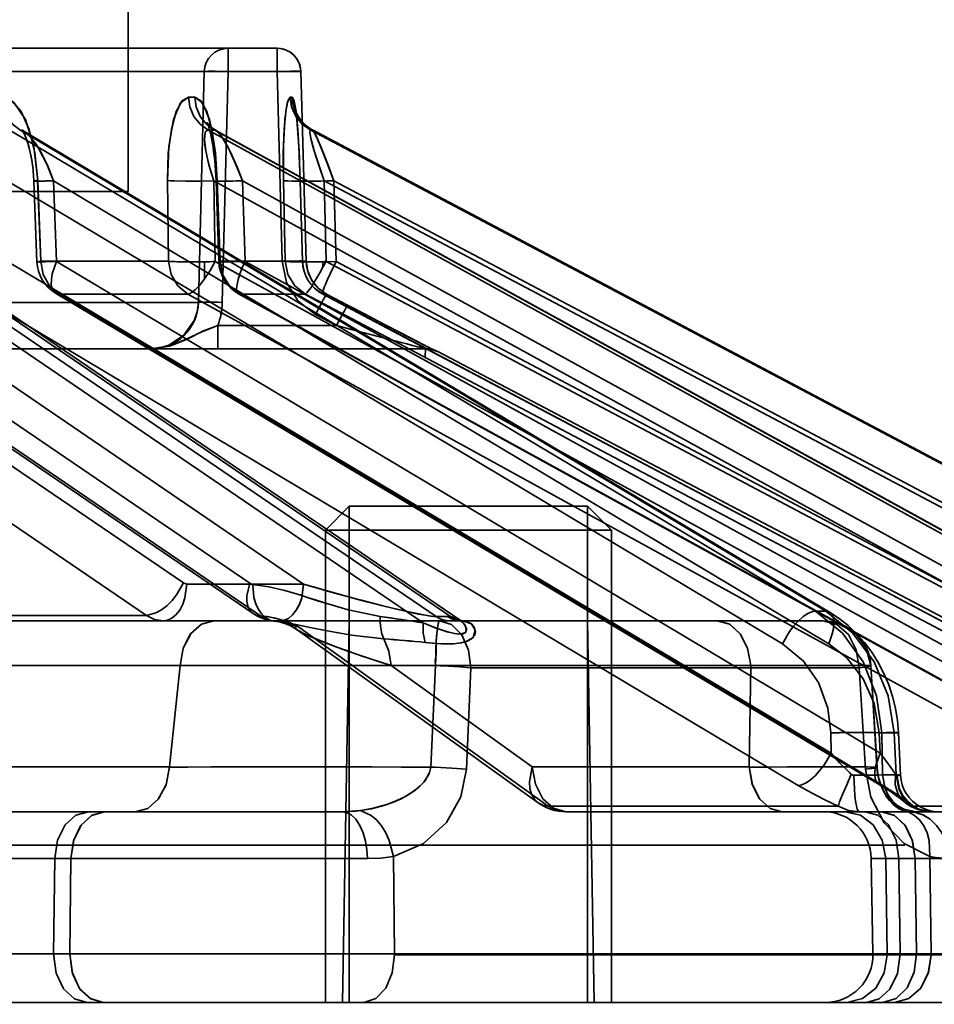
# Model space of a CAD drawing. Header units: millimetres. Extents: x -1465 to 393277, y -3788 to 454312.
# Tile 18 of 256: x 18393 to 18412, y 11640 to 11660. Entities that reach past the tile are written whole.
import ezdxf

# ---------------------------------------------------------------- set-up
doc = ezdxf.new("R2010")
doc.units = ezdxf.units.MM
doc.header["$XCLIPFRAME"] = 2
for name, color, linetype in [('AHU03-3-68634OBJ', 8, 'Continuous'), ('EC-MTR_250-0_7OBJ', 8, 'Continuous'), ('HEX_HEAD_SCR_M6X16OBJ', 8, 'Continuous')]:
    doc.layers.add(name, color=color, linetype=linetype)
picture_1 = doc.add_image_def('image1.bmp', size_in_pixel=(951, 911))

msp = doc.modelspace()

# ---------------------------------------------------------------- linework, layer by layer
at = {"layer": 'AHU03-3-68634OBJ', "color": 8, "linetype": 'Continuous', "lineweight": 35, "ltscale": 100}
msp.add_line((18478.277, 11639.827), (18210.277, 11639.827), dxfattribs=at)
at = {"layer": 'EC-MTR_250-0_7OBJ', "color": 8, "linetype": 'Continuous', "lineweight": 35, "ltscale": 100}
for p, q in [((18395.127, 11656.827), (18395.127, 11715.327)), ((18398.247, 11659.827), (18346.429, 11659.827)), ((18397.22, 11659.34), (18397.22, 11659.827)), ((18398.247, 11659.34), (18398.247, 11659.827)), ((18398.746, 11659.34), (18346.408, 11659.34)), ((18396.72, 11659.34), (18396.599, 11654.501)), ((18396.599, 11654.501), (18396.72, 11659.34)), ((18397.22, 11659.34), (18397.098, 11654.501)), ((18398.355, 11655.364), (18398.247, 11659.34)), ((18398.855, 11655.364), (18398.746, 11659.341)), ((18398.854, 11655.364), (18398.746, 11659.34)), ((18398.636, 11658.507), (18398.641, 11658.476)), ((18398.641, 11658.476), (18398.646, 11658.446)), ((18398.646, 11658.446), (18398.65, 11658.411)), ((18398.65, 11658.411), (18398.655, 11658.372)), ((18396.784, 11658.258), (18396.794, 11658.233)), ((18396.794, 11658.234), (18396.806, 11658.2)), ((18396.806, 11658.2), (18396.819, 11658.157)), ((18396.866, 11658.173), (18396.832, 11658.206)), ((18398.655, 11658.374), (18398.66, 11658.329)), ((18398.66, 11658.328), (18398.665, 11658.278)), ((18398.665, 11658.281), (18398.67, 11658.225)), ((18398.67, 11658.23), (18398.675, 11658.167)), ((18401.584, 11647.919), (18386.61, 11658.115)), ((18401.88, 11647.917), (18386.903, 11658.115)), ((18387.1, 11658.044), (18402.085, 11647.842)), ((18409.534, 11648.028), (18392.632, 11658.115)), ((18409.752, 11648.028), (18392.85, 11658.115)), ((18392.92, 11658.103), (18392.901, 11658.119)), ((18392.95, 11658.083), (18392.919, 11658.104)), ((18392.949, 11658.083), (18409.833, 11648.007)), ((18415.136, 11648.028), (18396.797, 11658.115)), ((18396.911, 11658.139), (18396.866, 11658.174)), ((18396.967, 11658.104), (18396.911, 11658.139)), ((18415.271, 11648.028), (18396.931, 11658.115)), ((18396.966, 11658.104), (18415.3, 11648.021)), ((18398.674, 11658.176), (18398.68, 11658.105)), ((18398.679, 11658.119), (18398.685, 11658.041)), ((18398.684, 11658.059), (18398.69, 11657.973)), ((18398.688, 11657.996), (18398.697, 11657.861)), ((18418.016, 11648.028), (18398.943, 11658.115)), ((18418.064, 11648.027), (18398.988, 11658.115)), ((18398.992, 11658.114), (18418.064, 11648.027)), ((18398.695, 11657.902), (18398.703, 11657.751)), ((18398.701, 11657.79), (18398.709, 11657.641)), ((18393.042, 11657.76), (18393.064, 11657.673)), ((18398.708, 11657.672), (18398.716, 11657.506)), ((18398.713, 11657.563), (18398.72, 11657.4)), ((18398.719, 11657.42), (18398.726, 11657.231)), ((18398.726, 11657.241), (18398.732, 11657.055)), ((18398.803, 11648.599), (18386.391, 11657.05)), ((18401.31, 11647.782), (18387.699, 11657.05)), ((18408.842, 11647.348), (18392.585, 11657.05)), ((18393.212, 11655.354), (18393.147, 11657.047)), ((18393.229, 11657.057), (18393.294, 11655.364)), ((18409.813, 11647.348), (18393.557, 11657.05)), ((18393.621, 11655.357), (18393.557, 11657.05)), ((18395.947, 11657.057), (18395.971, 11655.364)), ((18395.971, 11655.364), (18395.947, 11657.057)), ((18414.562, 11647.348), (18396.922, 11657.05)), ((18396.946, 11655.357), (18396.922, 11657.05)), ((18396.963, 11657.16), (18396.967, 11657.05)), ((18397.025, 11655.358), (18396.967, 11657.05)), ((18397.051, 11655.364), (18396.994, 11657.057)), ((18396.994, 11657.057), (18397.051, 11655.364)), ((18415.16, 11647.348), (18397.521, 11657.05)), ((18397.578, 11655.357), (18397.521, 11657.05)), ((18398.38, 11657.057), (18398.416, 11655.364)), ((18398.416, 11655.364), (18398.38, 11657.057)), ((18398.78, 11655.362), (18398.732, 11657.055)), ((18398.781, 11655.364), (18398.733, 11657.057)), ((18398.733, 11657.057), (18398.781, 11655.364)), ((18417.581, 11647.348), (18399.236, 11657.05)), ((18399.273, 11655.357), (18399.236, 11657.05)), ((18417.783, 11647.348), (18399.438, 11657.05)), ((18399.486, 11655.357), (18399.438, 11657.05)), ((18293.427, 11656.827), (18395.127, 11656.827)), ((18396.283, 11648.622), (18386.387, 11655.357)), ((18397.676, 11648.614), (18387.769, 11655.357)), ((18409.863, 11645.056), (18392.595, 11655.357)), ((18395.971, 11655.364), (18393.294, 11655.364)), ((18410.889, 11645.056), (18393.621, 11655.357)), ((18396.728, 11654.998), (18396.728, 11655.353)), ((18415.683, 11645.056), (18396.946, 11655.357)), ((18398.416, 11655.364), (18397.051, 11655.364)), ((18416.315, 11645.056), (18397.578, 11655.357)), ((18398.854, 11655.364), (18398.781, 11655.364)), ((18398.863, 11655.271), (18398.855, 11655.364)), ((18399.209, 11655.238), (18399.209, 11655.355)), ((18418.758, 11645.056), (18399.273, 11655.357)), ((18418.972, 11645.056), (18399.486, 11655.357)), ((18398.882, 11655.179), (18398.863, 11655.272)), ((18398.912, 11655.089), (18398.882, 11655.18)), ((18398.953, 11655.004), (18398.912, 11655.091)), ((18399.003, 11654.924), (18398.952, 11655.005)), ((18399.062, 11654.849), (18399.003, 11654.924)), ((18387.837, 11654.723), (18397.745, 11647.981)), ((18393.602, 11654.698), (18410.869, 11644.397)), ((18399.13, 11654.783), (18399.061, 11654.85)), ((18399.204, 11654.725), (18399.128, 11654.784)), ((18399.283, 11654.677), (18399.203, 11654.726)), ((18395.506, 11647.942), (18385.612, 11654.677)), ((18397.9, 11647.934), (18387.991, 11654.677)), ((18391.718, 11654.501), (18396.599, 11654.501)), ((18409.175, 11644.376), (18391.909, 11654.677)), ((18410.946, 11644.376), (18393.677, 11654.677)), ((18396.375, 11654.677), (18393.677, 11654.677)), ((18415.111, 11644.376), (18396.375, 11654.677)), ((18397.439, 11654.684), (18416.175, 11644.383)), ((18416.202, 11644.376), (18397.464, 11654.677)), ((18398.84, 11654.677), (18397.464, 11654.677)), ((18418.325, 11644.376), (18398.84, 11654.677)), ((18418.693, 11644.376), (18399.207, 11654.677)), ((18399.283, 11654.677), (18399.207, 11654.677)), ((18399.727, 11654.443), (18399.283, 11654.677)), ((18399.727, 11654.443), (18399.283, 11654.677)), ((18399.727, 11654.443), (18399.283, 11654.677)), ((18400.12, 11654.238), (18399.727, 11654.443)), ((18399.051, 11654.247), (18399.05, 11654.248)), ((18399.05, 11654.248), (18399.051, 11654.247)), ((18399.051, 11654.247), (18399.495, 11654.014)), ((18400.488, 11654.045), (18400.052, 11654.273)), ((18397.004, 11653.527), (18397.004, 11654.014)), ((18399.495, 11654.014), (18397.004, 11654.014)), ((18400.877, 11653.843), (18400.459, 11654.06)), ((18401.178, 11653.687), (18400.853, 11653.855)), ((18401.416, 11653.565), (18401.178, 11653.687)), ((18343.264, 11653.527), (18395.599, 11653.527)), ((18395.599, 11653.527), (18397.004, 11653.527)), ((18397.004, 11653.527), (18401.382, 11653.527)), ((18401.514, 11653.514), (18401.401, 11653.572)), ((18401.549, 11653.497), (18401.504, 11653.52)), ((18401.568, 11653.488), (18401.549, 11653.497)), ((18401.575, 11653.484), (18401.568, 11653.488)), ((18401.577, 11653.483), (18401.575, 11653.484)), ((18401.606, 11653.47), (18401.615, 11653.47)), ((18401.615, 11653.47), (18419.717, 11643.942)), ((18398.803, 11648.599), (18396.356, 11648.599)), ((18395.506, 11647.942), (18388.749, 11647.942)), ((18401.584, 11647.919), (18401.821, 11647.919)), ((18409.752, 11648.028), (18409.534, 11648.028)), ((18410.031, 11647.877), (18409.833, 11648.007)), ((18401.872, 11647.827), (18391.843, 11647.827)), ((18398.257, 11647.812), (18398.343, 11647.793)), ((18398.342, 11647.793), (18398.429, 11647.766)), ((18398.428, 11647.766), (18398.513, 11647.731)), ((18398.592, 11647.689), (18398.667, 11647.64)), ((18403.934, 11643.942), (18398.678, 11647.712)), ((18399.759, 11647.827), (18399.62, 11639.827)), ((18402.109, 11647.827), (18401.872, 11647.827)), ((18402.099, 11647.833), (18402.085, 11647.842)), ((18409.7, 11647.827), (18402.109, 11647.827)), ((18402.113, 11647.827), (18402.116, 11647.826)), ((18404.759, 11647.827), (18404.899, 11639.827)), ((18398.668, 11647.64), (18403.72, 11644.015)), ((18396.212, 11646.89), (18388.67, 11646.889)), ((18396.212, 11646.89), (18395.99, 11644.765)), ((18408.179, 11646.89), (18400.636, 11646.889)), ((18400.636, 11646.889), (18403.597, 11644.765)), ((18403.597, 11644.765), (18400.636, 11646.889)), ((18401.468, 11644.763), (18401.572, 11646.891)), ((18408.179, 11646.89), (18408.144, 11644.765)), ((18408.144, 11644.765), (18408.179, 11646.89)), ((18410.823, 11644.763), (18410.695, 11646.891)), ((18410.827, 11644.759), (18410.698, 11646.887)), ((18402.218, 11644.717), (18402.31, 11646.845)), ((18410.452, 11646.845), (18402.31, 11646.845)), ((18410.582, 11644.717), (18410.452, 11646.845)), ((18411.215, 11645.994), (18411.152, 11646.244)), ((18409.863, 11645.056), (18409.857, 11645.478)), ((18410.889, 11645.056), (18410.869, 11645.478)), ((18410.939, 11644.599), (18410.926, 11645.478)), ((18411.185, 11645.478), (18410.926, 11645.478)), ((18411.226, 11644.599), (18411.185, 11645.478)), ((18411.321, 11644.59), (18411.279, 11645.487)), ((18395.99, 11644.765), (18391.443, 11644.765)), ((18408.144, 11644.765), (18403.597, 11644.765)), ((18411.226, 11644.599), (18410.939, 11644.599)), ((18410.869, 11644.397), (18410.971, 11644.335)), ((18411.286, 11644.121), (18411.34, 11644.08)), ((18411.34, 11644.08), (18411.382, 11644.044)), ((18411.456, 11643.987), (18411.534, 11643.938)), ((18366.789, 11643.827), (18399.608, 11643.827)), ((18410.013, 11643.942), (18403.934, 11643.942)), ((18410.579, 11643.827), (18404.303, 11643.827)), ((18410.92, 11643.827), (18410.579, 11643.827)), ((18410.92, 11643.827), (18419.664, 11643.827)), ((18415.971, 11643.942), (18411.572, 11643.942)), ((18411.872, 11643.831), (18411.959, 11643.827)), ((18411.41, 11643.127), (18284.89, 11643.127)), ((18400.14, 11642.844), (18353.12, 11642.845)), ((18393.56, 11640.845), (18393.584, 11642.845)), ((18393.924, 11642.845), (18393.9, 11640.845)), ((18393.924, 11642.845), (18400.14, 11642.844)), ((18400.685, 11642.889), (18400.708, 11640.845)), ((18410.74, 11640.845), (18410.705, 11642.845)), ((18410.705, 11642.845), (18411.286, 11642.845)), ((18411.038, 11640.845), (18411.008, 11642.845)), ((18411.311, 11640.845), (18411.286, 11642.845)), ((18411.286, 11642.845), (18411.626, 11642.845)), ((18411.651, 11640.845), (18411.626, 11642.845)), ((18411.626, 11642.845), (18420.667, 11642.845)), ((18411.626, 11642.845), (18413.096, 11642.844)), ((18411.932, 11642.889), (18411.959, 11640.845)), ((18391.148, 11640.845), (18393.56, 11640.845)), ((18393.56, 11640.845), (18393.9, 11640.845)), ((18400.708, 11640.845), (18393.9, 11640.845)), ((18420.622, 11640.845), (18400.708, 11640.845)), ((18420.622, 11640.827), (18400.708, 11640.827)), ((18354.506, 11639.827), (18394.266, 11639.827)), ((18394.607, 11639.827), (18394.266, 11639.827)), ((18394.607, 11639.827), (18419.682, 11639.827))]:
    msp.add_line(p, q, dxfattribs=at)
at = {"layer": 'EC-MTR_250-0_7OBJ', "color": 8, "linetype": 'Continuous', "lineweight": 35, "ltscale": 100, "flags": 128}
for points in [[(18398.746, 11659.341), (18398.739, 11659.411), (18398.723, 11659.479), (18398.697, 11659.544), (18398.662, 11659.605), (18398.62, 11659.66), (18398.569, 11659.709), (18398.513, 11659.75), (18398.451, 11659.783), (18398.386, 11659.807), (18398.317, 11659.822), (18398.247, 11659.827)], [(18396.72, 11659.34), (18396.734, 11659.342), (18396.747, 11659.343), (18396.764, 11659.344), (18396.786, 11659.344), (18396.812, 11659.345), (18396.874, 11659.345), (18396.949, 11659.345), (18397.033, 11659.344), (18397.125, 11659.342), (18397.22, 11659.34)], [(18398.746, 11659.34), (18398.729, 11659.344), (18398.714, 11659.344), (18398.694, 11659.345), (18398.669, 11659.346), (18398.607, 11659.346), (18398.53, 11659.346), (18398.442, 11659.344), (18398.346, 11659.343), (18398.247, 11659.34)], [(18398.746, 11659.34), (18398.729, 11659.344), (18398.714, 11659.344), (18398.694, 11659.345), (18398.669, 11659.346), (18398.607, 11659.346), (18398.53, 11659.346), (18398.442, 11659.344), (18398.346, 11659.343), (18398.247, 11659.34)], [(18393.229, 11657.057), (18393.17, 11657.637), (18393.05, 11658.127), (18392.881, 11658.5), (18392.683, 11658.727), (18392.472, 11658.802)], [(18392.472, 11658.802), (18392.733, 11658.686), (18392.97, 11658.332), (18393.146, 11657.768), (18393.229, 11657.057)], [(18392.85, 11658.115), (18392.7, 11658.234), (18392.579, 11658.4), (18392.501, 11658.597), (18392.472, 11658.802)], [(18396.389, 11658.802), (18396.225, 11658.686), (18396.078, 11658.332), (18395.978, 11657.768), (18395.947, 11657.057)], [(18395.947, 11657.057), (18395.966, 11657.637), (18396.031, 11658.127), (18396.132, 11658.5), (18396.256, 11658.727), (18396.389, 11658.802)], [(18396.797, 11658.115), (18396.635, 11658.234), (18396.504, 11658.4), (18396.42, 11658.597), (18396.389, 11658.802)], [(18396.994, 11657.057), (18396.953, 11657.637), (18396.877, 11658.127), (18396.772, 11658.5), (18396.65, 11658.727), (18396.521, 11658.802)], [(18396.521, 11658.802), (18396.681, 11658.686), (18396.827, 11658.332), (18396.937, 11657.768), (18396.994, 11657.057)], [(18396.931, 11658.115), (18396.768, 11658.234), (18396.637, 11658.4), (18396.552, 11658.597), (18396.521, 11658.802)], [(18398.38, 11657.057), (18398.378, 11657.637), (18398.396, 11658.127), (18398.43, 11658.5), (18398.472, 11658.727), (18398.518, 11658.802)], [(18398.518, 11658.802), (18398.461, 11658.686), (18398.412, 11658.332), (18398.381, 11657.768), (18398.38, 11657.057)], [(18398.518, 11658.802), (18398.53, 11658.802), (18398.563, 11658.802)], [(18398.943, 11658.115), (18398.774, 11658.234), (18398.638, 11658.4), (18398.55, 11658.597), (18398.518, 11658.802)], [(18398.733, 11657.057), (18398.711, 11657.637), (18398.682, 11658.127), (18398.646, 11658.5), (18398.605, 11658.727), (18398.563, 11658.802)], [(18398.563, 11658.802), (18398.615, 11658.686), (18398.664, 11658.332), (18398.705, 11657.768), (18398.733, 11657.057)], [(18398.631, 11658.536), (18398.634, 11658.52), (18398.637, 11658.501)], [(18398.631, 11658.535), (18398.636, 11658.507)], [(18398.933, 11658.148), (18398.879, 11658.187), (18398.83, 11658.228), (18398.786, 11658.271), (18398.748, 11658.316), (18398.715, 11658.36), (18398.688, 11658.404), (18398.667, 11658.443), (18398.652, 11658.477), (18398.641, 11658.504), (18398.635, 11658.522), (18398.631, 11658.534)], [(18398.992, 11658.114), (18398.93, 11658.15), (18398.874, 11658.19), (18398.824, 11658.233), (18398.78, 11658.279), (18398.741, 11658.325), (18398.708, 11658.371), (18398.682, 11658.415), (18398.662, 11658.454), (18398.647, 11658.488), (18398.638, 11658.513), (18398.633, 11658.529)], [(18396.807, 11658.233), (18396.789, 11658.255), (18396.78, 11658.27), (18396.784, 11658.258)], [(18396.832, 11658.205), (18396.806, 11658.234), (18396.789, 11658.255)], [(18392.85, 11658.115), (18392.882, 11658.111), (18392.915, 11658.101), (18392.949, 11658.083)], [(18392.899, 11658.119), (18392.912, 11658.099), (18392.929, 11658.068), (18392.95, 11658.026), (18392.973, 11657.972), (18392.996, 11657.91), (18393.02, 11657.839), (18393.042, 11657.76)], [(18392.91, 11658.101), (18392.926, 11658.074), (18392.944, 11658.038), (18392.964, 11657.993), (18392.985, 11657.941), (18393.006, 11657.881), (18393.026, 11657.816), (18393.046, 11657.747)], [(18393.557, 11657.05), (18393.42, 11657.4), (18393.255, 11657.722), (18393.099, 11657.947), (18392.949, 11658.083)], [(18393.557, 11657.05), (18393.431, 11657.375), (18393.299, 11657.646), (18393.194, 11657.82), (18393.045, 11658.006), (18392.949, 11658.083)], [(18396.922, 11657.05), (18396.818, 11657.385), (18396.752, 11657.679), (18396.725, 11657.913), (18396.742, 11658.063), (18396.797, 11658.115)], [(18396.922, 11657.05), (18396.839, 11657.314), (18396.779, 11657.546), (18396.741, 11657.747), (18396.726, 11657.908), (18396.73, 11658.019), (18396.747, 11658.079), (18396.797, 11658.115)], [(18396.819, 11658.157), (18396.833, 11658.106), (18396.848, 11658.048), (18396.863, 11657.982)], [(18396.848, 11658.047), (18396.863, 11657.982), (18396.877, 11657.911), (18396.891, 11657.833), (18396.904, 11657.751), (18396.917, 11657.663), (18396.929, 11657.57)], [(18396.931, 11658.115), (18396.942, 11658.114), (18396.954, 11658.11), (18396.966, 11658.104)], [(18397.521, 11657.05), (18397.385, 11657.395), (18397.227, 11657.737), (18397.076, 11657.991), (18396.966, 11658.104)], [(18397.521, 11657.05), (18397.415, 11657.325), (18397.308, 11657.573), (18397.212, 11657.765), (18397.106, 11657.948), (18397.039, 11658.038), (18396.966, 11658.104)], [(18399.236, 11657.05), (18399.143, 11657.314), (18399.067, 11657.546), (18399.006, 11657.747), (18398.964, 11657.908), (18398.941, 11658.019), (18398.933, 11658.079), (18398.943, 11658.115)], [(18399.236, 11657.05), (18399.119, 11657.385), (18399.026, 11657.679), (18398.963, 11657.913), (18398.935, 11658.063), (18398.943, 11658.115)], [(18398.943, 11658.115), (18398.954, 11658.115), (18398.988, 11658.115)], [(18399.438, 11657.05), (18399.315, 11657.377), (18399.203, 11657.663), (18399.106, 11657.896), (18399.034, 11658.052), (18398.992, 11658.114)], [(18399.438, 11657.05), (18399.285, 11657.453), (18399.152, 11657.788), (18399.05, 11658.02), (18398.992, 11658.114)], [(18396.877, 11657.911), (18396.891, 11657.833), (18396.904, 11657.75), (18396.917, 11657.662), (18396.929, 11657.569)], [(18393.064, 11657.675), (18393.084, 11657.583), (18393.102, 11657.485), (18393.118, 11657.382), (18393.131, 11657.275), (18393.141, 11657.162), (18393.147, 11657.047)], [(18393.081, 11657.596), (18393.097, 11657.516), (18393.111, 11657.431), (18393.123, 11657.342), (18393.133, 11657.249), (18393.141, 11657.151)], [(18396.929, 11657.57), (18396.939, 11657.473), (18396.948, 11657.372), (18396.956, 11657.267)], [(18396.939, 11657.473), (18396.948, 11657.372), (18396.956, 11657.268), (18396.962, 11657.16), (18396.967, 11657.05)], [(18393.147, 11657.047), (18393.16, 11657.05), (18393.181, 11657.052), (18393.195, 11657.054), (18393.229, 11657.057)], [(18393.557, 11657.05), (18393.475, 11657.047), (18393.397, 11657.046), (18393.326, 11657.044), (18393.264, 11657.044), (18393.237, 11657.043), (18393.214, 11657.043), (18393.193, 11657.044), (18393.177, 11657.044), (18393.164, 11657.044), (18393.149, 11657.046)], [(18393.557, 11657.05), (18393.439, 11657.047), (18393.384, 11657.045), (18393.333, 11657.044), (18393.286, 11657.044), (18393.245, 11657.043), (18393.211, 11657.043), (18393.183, 11657.044), (18393.163, 11657.044), (18393.151, 11657.045), (18393.161, 11657.05), (18393.178, 11657.052), (18393.201, 11657.054), (18393.229, 11657.057)], [(18393.294, 11655.364), (18393.26, 11656.21), (18393.226, 11657.056)], [(18396.922, 11657.05), (18396.633, 11657.044), (18396.333, 11657.044), (18396.089, 11657.048), (18396.005, 11657.052), (18395.947, 11657.057)], [(18396.967, 11657.05), (18396.983, 11657.055), (18396.994, 11657.057)], [(18397.521, 11657.05), (18397.413, 11657.047), (18397.309, 11657.045), (18397.212, 11657.044), (18397.127, 11657.043), (18397.09, 11657.044), (18397.058, 11657.044), (18397.03, 11657.044), (18397.007, 11657.045), (18396.989, 11657.046), (18396.977, 11657.047), (18396.967, 11657.05)], [(18397.521, 11657.05), (18397.39, 11657.047), (18397.265, 11657.044), (18397.207, 11657.044), (18397.154, 11657.043), (18397.106, 11657.043), (18397.065, 11657.044), (18397.03, 11657.044), (18397.003, 11657.045), (18396.983, 11657.047), (18396.972, 11657.049), (18396.994, 11657.057)], [(18399.236, 11657.05), (18398.947, 11657.044), (18398.803, 11657.043), (18398.67, 11657.044), (18398.557, 11657.045), (18398.47, 11657.048), (18398.411, 11657.052), (18398.392, 11657.054), (18398.38, 11657.057)], [(18399.438, 11657.05), (18399.299, 11657.047), (18399.161, 11657.044), (18399.031, 11657.043), (18398.971, 11657.043), (18398.917, 11657.044), (18398.869, 11657.044), (18398.828, 11657.045), (18398.794, 11657.047), (18398.768, 11657.048), (18398.749, 11657.05), (18398.737, 11657.052), (18398.734, 11657.069), (18398.729, 11657.057), (18398.735, 11657.071)], [(18398.733, 11657.057), (18398.742, 11657.051), (18398.768, 11657.048), (18398.794, 11657.047), (18398.828, 11657.045), (18398.869, 11657.044), (18398.917, 11657.044), (18398.971, 11657.043), (18399.031, 11657.043), (18399.161, 11657.044), (18399.299, 11657.047), (18399.438, 11657.05)], [(18393.294, 11655.364), (18393.214, 11655.355), (18393.248, 11655.351), (18393.39, 11655.352), (18393.621, 11655.357)], [(18393.621, 11655.357), (18393.39, 11655.352), (18393.248, 11655.351), (18393.214, 11655.355), (18393.294, 11655.364)], [(18393.294, 11655.364), (18393.344, 11655.088), (18393.478, 11654.849), (18393.677, 11654.677)], [(18393.677, 11654.677), (18393.613, 11654.692), (18393.563, 11654.731), (18393.529, 11654.794), (18393.513, 11654.878), (18393.514, 11654.981), (18393.533, 11655.097), (18393.621, 11655.357)], [(18395.971, 11655.364), (18396.025, 11655.088), (18396.165, 11654.85), (18396.375, 11654.677)], [(18395.971, 11655.364), (18396.01, 11655.361), (18396.055, 11655.358), (18396.102, 11655.356), (18396.151, 11655.355), (18396.2, 11655.353), (18396.248, 11655.352), (18396.293, 11655.352), (18396.337, 11655.351), (18396.378, 11655.351), (18396.417, 11655.351), (18396.453, 11655.351), (18396.486, 11655.351), (18396.516, 11655.351), (18396.544, 11655.351), (18396.574, 11655.351), (18396.606, 11655.351), (18396.64, 11655.352), (18396.672, 11655.352), (18396.701, 11655.352), (18396.728, 11655.353)], [(18396.946, 11655.357), (18396.841, 11655.17), (18396.728, 11654.998)], [(18397.051, 11655.364), (18397.031, 11655.355), (18397.124, 11655.351), (18397.316, 11655.352), (18397.578, 11655.357)], [(18397.578, 11655.357), (18397.315, 11655.352), (18397.123, 11655.351), (18397.031, 11655.355), (18397.051, 11655.364)], [(18397.051, 11655.364), (18397.106, 11655.088), (18397.25, 11654.85), (18397.464, 11654.677)], [(18397.464, 11654.677), (18397.444, 11654.681), (18397.428, 11654.692), (18397.406, 11654.731), (18397.4, 11654.76), (18397.399, 11654.794), (18397.407, 11654.878), (18397.43, 11654.981), (18397.467, 11655.097), (18397.517, 11655.224), (18397.578, 11655.357)], [(18398.355, 11655.364), (18398.447, 11655.366), (18398.542, 11655.368), (18398.634, 11655.369), (18398.715, 11655.37), (18398.749, 11655.37), (18398.779, 11655.369), (18398.805, 11655.369), (18398.825, 11655.368), (18398.839, 11655.367), (18398.854, 11655.364)], [(18398.854, 11655.364), (18398.839, 11655.367), (18398.825, 11655.368), (18398.805, 11655.369), (18398.779, 11655.369), (18398.749, 11655.37), (18398.715, 11655.37), (18398.634, 11655.369), (18398.543, 11655.368), (18398.448, 11655.366), (18398.355, 11655.364)], [(18399.05, 11654.248), (18398.689, 11654.529), (18398.448, 11654.915), (18398.355, 11655.365)], [(18399.209, 11655.355), (18399.181, 11655.355), (18399.15, 11655.354), (18399.118, 11655.354), (18399.085, 11655.353), (18399.055, 11655.353), (18399.026, 11655.352), (18398.998, 11655.352), (18398.97, 11655.352), (18398.94, 11655.351), (18398.907, 11655.351), (18398.872, 11655.351), (18398.834, 11655.351), (18398.793, 11655.351), (18398.75, 11655.351), (18398.705, 11655.351), (18398.659, 11655.352), (18398.611, 11655.352), (18398.564, 11655.354), (18398.518, 11655.355), (18398.476, 11655.357), (18398.44, 11655.36), (18398.416, 11655.364)], [(18398.416, 11655.364), (18398.441, 11655.36), (18398.477, 11655.357), (18398.52, 11655.355), (18398.566, 11655.354), (18398.615, 11655.352), (18398.663, 11655.352), (18398.711, 11655.351), (18398.757, 11655.351), (18398.801, 11655.351), (18398.843, 11655.351), (18398.882, 11655.351), (18398.918, 11655.351), (18398.952, 11655.352), (18398.982, 11655.352), (18399.011, 11655.352), (18399.039, 11655.352), (18399.067, 11655.353), (18399.097, 11655.353), (18399.127, 11655.354), (18399.159, 11655.354), (18399.187, 11655.355), (18399.209, 11655.355)], [(18398.416, 11655.364), (18398.475, 11655.083), (18398.621, 11654.848), (18398.84, 11654.677)], [(18398.781, 11655.364), (18398.819, 11655.356), (18398.942, 11655.351), (18399.112, 11655.351), (18399.299, 11655.353), (18399.486, 11655.357)], [(18398.781, 11655.364), (18398.818, 11655.356), (18398.958, 11655.351), (18399.191, 11655.352), (18399.486, 11655.357)], [(18398.854, 11655.364), (18398.889, 11655.154), (18398.976, 11654.963), (18399.11, 11654.8), (18399.283, 11654.677)], [(18399.486, 11655.357), (18399.357, 11655.097), (18399.303, 11654.981), (18399.259, 11654.878), (18399.242, 11654.834), (18399.227, 11654.794), (18399.215, 11654.76), (18399.207, 11654.731), (18399.202, 11654.708), (18399.2, 11654.692), (18399.202, 11654.681), (18399.207, 11654.672)], [(18398.84, 11654.677), (18398.859, 11654.689), (18398.873, 11654.702), (18398.888, 11654.72), (18398.927, 11654.771), (18398.973, 11654.838), (18399.026, 11654.922), (18399.084, 11655.018), (18399.146, 11655.124), (18399.209, 11655.238)], [(18396.375, 11654.677), (18396.407, 11654.684), (18396.443, 11654.701), (18396.528, 11654.765), (18396.625, 11654.866), (18396.728, 11654.998)], [(18396.599, 11654.501), (18396.574, 11654.305), (18396.512, 11654.123), (18396.294, 11653.813), (18395.979, 11653.604), (18395.795, 11653.547), (18395.599, 11653.527)], [(18396.599, 11654.501), (18396.61, 11654.503), (18396.622, 11654.504), (18396.639, 11654.505), (18396.661, 11654.505), (18396.687, 11654.506), (18396.752, 11654.506), (18396.83, 11654.506), (18396.918, 11654.505), (18397.009, 11654.503), (18397.098, 11654.501)], [(18399.283, 11654.677), (18399.274, 11654.663), (18399.266, 11654.65), (18399.257, 11654.633), (18399.245, 11654.611), (18399.215, 11654.556), (18399.177, 11654.487), (18399.136, 11654.409), (18399.093, 11654.328), (18399.051, 11654.248)], [(18399.206, 11654.678), (18418.838, 11644.299), (18418.98, 11644.223), (18419.116, 11644.15), (18419.245, 11644.08)], [(18399.495, 11654.014), (18399.537, 11654.094), (18399.58, 11654.175), (18399.622, 11654.253), (18399.659, 11654.322), (18399.689, 11654.377), (18399.701, 11654.399), (18399.711, 11654.416), (18399.718, 11654.429), (18399.723, 11654.438), (18399.725, 11654.423)], [(18399.727, 11654.443), (18400.14, 11654.227), (18400.499, 11654.039), (18400.812, 11653.876), (18401.123, 11653.715), (18401.361, 11653.593), (18401.539, 11653.502), (18401.606, 11653.47)], [(18401.606, 11653.47), (18401.59, 11653.476), (18401.58, 11653.481), (18401.567, 11653.488), (18401.552, 11653.495), (18401.516, 11653.513), (18401.496, 11653.524), (18401.474, 11653.535), (18401.425, 11653.56), (18401.373, 11653.587), (18401.317, 11653.615), (18401.201, 11653.675), (18401.079, 11653.738), (18400.951, 11653.804), (18400.82, 11653.872), (18400.551, 11654.012), (18400.278, 11654.155), (18399.727, 11654.443)], [(18397.004, 11654.014), (18396.667, 11653.887), (18396.343, 11653.728), (18395.993, 11653.587), (18395.599, 11653.527)], [(18397.004, 11654.014), (18396.706, 11653.903), (18396.347, 11653.727), (18396.032, 11653.597), (18395.599, 11653.527)], [(18399.495, 11654.014), (18400.047, 11653.869), (18400.586, 11653.729), (18400.846, 11653.661), (18400.969, 11653.63), (18401.085, 11653.6), (18401.14, 11653.586), (18401.192, 11653.572), (18401.24, 11653.56), (18401.283, 11653.549), (18401.319, 11653.54), (18401.347, 11653.533), (18401.357, 11653.531), (18401.355, 11653.363)], [(18401.373, 11653.527), (18401.396, 11653.527), (18401.419, 11653.525), (18401.441, 11653.522), (18401.462, 11653.519), (18401.483, 11653.515)], [(18401.396, 11653.527), (18401.419, 11653.525), (18401.441, 11653.522), (18401.462, 11653.519), (18401.482, 11653.515), (18401.502, 11653.51), (18401.52, 11653.505), (18401.537, 11653.499), (18401.552, 11653.494), (18401.563, 11653.489), (18401.575, 11653.484)], [(18395.506, 11647.942), (18395.708, 11647.992), (18395.821, 11648.055), (18395.936, 11648.143), (18396.044, 11648.25), (18396.141, 11648.371), (18396.283, 11648.622)], [(18396.356, 11648.599), (18396.316, 11648.312), (18396.269, 11648.174), (18396.205, 11648.052), (18396.127, 11647.952), (18396.039, 11647.881), (18395.949, 11647.84), (18395.86, 11647.827)], [(18396.356, 11648.599), (18396.337, 11648.601), (18396.283, 11648.622)], [(18397.676, 11648.614), (18397.614, 11648.354), (18397.614, 11648.237), (18397.634, 11648.135), (18397.675, 11648.051), (18397.735, 11647.988), (18397.811, 11647.949), (18397.9, 11647.934)], [(18397.738, 11648.591), (18397.717, 11648.595), (18397.696, 11648.603), (18397.676, 11648.614)], [(18398.183, 11647.823), (18398.095, 11647.844), (18398.009, 11647.89), (18397.928, 11647.964), (18397.857, 11648.063), (18397.801, 11648.183), (18397.763, 11648.316), (18397.738, 11648.591)], [(18400.409, 11647.919), (18399.739, 11648.059), (18399.406, 11648.154), (18399.24, 11648.205), (18399.074, 11648.256), (18398.908, 11648.309), (18398.742, 11648.362), (18398.409, 11648.461), (18398.075, 11648.541), (18397.738, 11648.59)], [(18397.738, 11648.59), (18398.075, 11648.541), (18398.409, 11648.461), (18398.742, 11648.362), (18398.908, 11648.309), (18399.074, 11648.257), (18399.24, 11648.205), (18399.406, 11648.154), (18399.74, 11648.059), (18400.409, 11647.919)], [(18398.803, 11648.599), (18398.763, 11648.311), (18398.715, 11648.173), (18398.65, 11648.05), (18398.571, 11647.95), (18398.484, 11647.879), (18398.394, 11647.84), (18398.307, 11647.827)], [(18398.307, 11647.827), (18398.394, 11647.839), (18398.483, 11647.879), (18398.571, 11647.95), (18398.65, 11648.049), (18398.715, 11648.172), (18398.763, 11648.311), (18398.803, 11648.599)], [(18398.803, 11648.599), (18399.063, 11648.523), (18399.306, 11648.452), (18399.533, 11648.388), (18399.745, 11648.33), (18399.943, 11648.276), (18400.128, 11648.228), (18400.3, 11648.184), (18400.461, 11648.144), (18400.611, 11648.107), (18400.75, 11648.074), (18400.879, 11648.043), (18400.999, 11648.015), (18401.111, 11647.991), (18401.214, 11647.97), (18401.31, 11647.952), (18401.398, 11647.937), (18401.475, 11647.927), (18401.537, 11647.921), (18401.584, 11647.919)], [(18398.803, 11648.599), (18399.069, 11648.521), (18399.326, 11648.448), (18399.572, 11648.379), (18399.803, 11648.316), (18400.019, 11648.258), (18400.226, 11648.204), (18400.465, 11648.143), (18400.666, 11648.093), (18400.826, 11648.056), (18400.95, 11648.028), (18401.043, 11648.007), (18401.186, 11647.978), (18401.35, 11647.947), (18401.474, 11647.928), (18401.584, 11647.919)], [(18395.506, 11647.942), (18395.679, 11647.856), (18395.86, 11647.827)], [(18397.745, 11647.981), (18397.811, 11647.94), (18397.879, 11647.905), (18397.951, 11647.875), (18398.025, 11647.852), (18398.1, 11647.834), (18398.176, 11647.823)], [(18397.9, 11647.934), (18398.042, 11647.915), (18398.178, 11647.889), (18398.312, 11647.854), (18398.445, 11647.812), (18398.57, 11647.764), (18398.678, 11647.712)], [(18398.678, 11647.712), (18398.506, 11647.79), (18398.309, 11647.855), (18398.104, 11647.904), (18397.9, 11647.934)], [(18398.183, 11647.823), (18398.085, 11647.841), (18397.99, 11647.879), (18397.9, 11647.934)], [(18400.484, 11647.449), (18400.446, 11647.554), (18400.421, 11647.67), (18400.408, 11647.794), (18400.409, 11647.919)], [(18401.31, 11647.782), (18401.096, 11647.817), (18400.409, 11647.919)], [(18401.88, 11647.917), (18402.085, 11647.841), (18402.173, 11647.759), (18402.218, 11647.663), (18402.199, 11647.586), (18402.09, 11647.548), (18401.969, 11647.56), (18401.826, 11647.595), (18401.667, 11647.646), (18401.497, 11647.708), (18401.31, 11647.782)], [(18401.88, 11647.917), (18402.063, 11647.855), (18402.154, 11647.781), (18402.192, 11647.731), (18402.219, 11647.639), (18402.199, 11647.586), (18402.139, 11647.554), (18402.061, 11647.549), (18401.974, 11647.559), (18401.878, 11647.581), (18401.809, 11647.6), (18401.672, 11647.644), (18401.565, 11647.683), (18401.443, 11647.729), (18401.31, 11647.782)], [(18401.872, 11647.827), (18401.799, 11647.833), (18401.724, 11647.85), (18401.652, 11647.879), (18401.584, 11647.919)], [(18401.584, 11647.919), (18401.652, 11647.879), (18401.725, 11647.85), (18401.799, 11647.833), (18401.872, 11647.827)], [(18401.821, 11647.919), (18401.913, 11647.868), (18402.01, 11647.837), (18402.109, 11647.827)], [(18401.88, 11647.917), (18401.86, 11647.918), (18401.84, 11647.919), (18401.821, 11647.919)], [(18401.88, 11647.917), (18402.006, 11647.849), (18402.141, 11647.826)], [(18402.141, 11647.826), (18402.007, 11647.849), (18401.88, 11647.917)], [(18408.842, 11647.348), (18408.99, 11647.601), (18409.082, 11647.722), (18409.181, 11647.83), (18409.281, 11647.918), (18409.377, 11647.98), (18409.462, 11648.016), (18409.534, 11648.028)], [(18410.926, 11645.478), (18410.817, 11646.256), (18410.534, 11646.966), (18410.1, 11647.57), (18409.534, 11648.028)], [(18409.752, 11648.028), (18409.795, 11648.023), (18409.833, 11648.007)], [(18409.752, 11648.028), (18410.321, 11647.57), (18410.763, 11646.966), (18411.059, 11646.256), (18411.185, 11645.478)], [(18409.833, 11648.007), (18409.874, 11647.971), (18409.903, 11647.917), (18409.92, 11647.845), (18409.923, 11647.759), (18409.912, 11647.662), (18409.889, 11647.558), (18409.813, 11647.348)], [(18396.212, 11646.89), (18396.279, 11647.253), (18396.435, 11647.556), (18396.66, 11647.757), (18396.922, 11647.827)], [(18396.212, 11646.89), (18396.279, 11647.254), (18396.436, 11647.556), (18396.66, 11647.757), (18396.922, 11647.827)], [(18398.176, 11647.823), (18398.203, 11647.82), (18398.23, 11647.817), (18398.256, 11647.812)], [(18398.182, 11647.823), (18398.397, 11647.795), (18398.638, 11647.751), (18398.903, 11647.696), (18399.044, 11647.667), (18399.189, 11647.637), (18399.339, 11647.609), (18399.492, 11647.58), (18399.81, 11647.527), (18400.484, 11647.45)], [(18398.678, 11647.712), (18398.587, 11647.73), (18398.5, 11647.754), (18398.374, 11647.787), (18398.271, 11647.81), (18398.183, 11647.823)], [(18398.512, 11647.731), (18398.592, 11647.689), (18398.667, 11647.64)], [(18400.636, 11646.889), (18400.396, 11646.968), (18399.995, 11647.101), (18399.69, 11647.208), (18399.467, 11647.289), (18399.268, 11647.365), (18399.078, 11647.44), (18398.937, 11647.5), (18398.821, 11647.554), (18398.715, 11647.61), (18398.648, 11647.655), (18398.624, 11647.693), (18398.678, 11647.712)], [(18398.678, 11647.712), (18398.624, 11647.692), (18398.649, 11647.654), (18398.718, 11647.608), (18398.828, 11647.551), (18398.945, 11647.497), (18399.089, 11647.436), (18399.282, 11647.359), (18399.478, 11647.285), (18399.703, 11647.203), (18400.013, 11647.095), (18400.403, 11646.966), (18400.636, 11646.889)], [(18401.31, 11647.782), (18401.313, 11647.569), (18401.354, 11647.373)], [(18401.31, 11647.782), (18401.313, 11647.567), (18401.354, 11647.373)], [(18402.141, 11647.826), (18402.322, 11647.763), (18402.403, 11647.629), (18402.357, 11647.479), (18402.191, 11647.382), (18401.951, 11647.347), (18401.686, 11647.348), (18401.354, 11647.373)], [(18401.354, 11647.373), (18401.576, 11647.354), (18401.775, 11647.345), (18401.952, 11647.347), (18402.105, 11647.364), (18402.231, 11647.398), (18402.324, 11647.449), (18402.383, 11647.519), (18402.405, 11647.599), (18402.388, 11647.682), (18402.334, 11647.754), (18402.249, 11647.804), (18402.141, 11647.826)], [(18401.572, 11646.891), (18401.562, 11646.999), (18401.582, 11647.12), (18401.58, 11647.242), (18401.584, 11647.369), (18401.592, 11647.496), (18401.602, 11647.617), (18401.615, 11647.722), (18401.631, 11647.798), (18401.65, 11647.827)], [(18401.651, 11647.827), (18401.637, 11647.812), (18401.623, 11647.762), (18401.609, 11647.676), (18401.597, 11647.556), (18401.586, 11647.407), (18401.579, 11647.238), (18401.574, 11647.064), (18401.572, 11646.891)], [(18401.65, 11647.827), (18401.906, 11647.749), (18402.118, 11647.533), (18402.258, 11647.215), (18402.31, 11646.845)], [(18402.114, 11647.827), (18402.099, 11647.833)], [(18402.109, 11647.827), (18402.129, 11647.827), (18402.141, 11647.826)], [(18408.179, 11646.89), (18408.113, 11647.254), (18407.958, 11647.556), (18407.737, 11647.757), (18407.477, 11647.827)], [(18408.179, 11646.89), (18408.113, 11647.253), (18407.958, 11647.556), (18407.736, 11647.757), (18407.477, 11647.827)], [(18410.695, 11646.891), (18410.601, 11647.254), (18410.382, 11647.556), (18410.068, 11647.757), (18409.7, 11647.827)], [(18410.452, 11646.845), (18410.391, 11647.222), (18410.227, 11647.54), (18409.986, 11647.752), (18409.7, 11647.827)], [(18409.7, 11647.827), (18410.053, 11647.762), (18410.226, 11647.676), (18410.383, 11647.556), (18410.512, 11647.407), (18410.609, 11647.238), (18410.695, 11646.891)], [(18411.152, 11646.244), (18411.071, 11646.489), (18410.97, 11646.726), (18410.851, 11646.954), (18410.715, 11647.17), (18410.564, 11647.372), (18410.398, 11647.558), (18410.219, 11647.727), (18410.031, 11647.877)], [(18400.484, 11647.449), (18400.59, 11647.19), (18400.636, 11646.889)], [(18408.842, 11647.348), (18409.287, 11646.982), (18409.596, 11646.533), (18409.793, 11645.997), (18409.857, 11645.478)], [(18410.869, 11645.478), (18410.763, 11646.093), (18410.537, 11646.608), (18410.196, 11647.049), (18409.813, 11647.348)], [(18396.212, 11646.89), (18396.696, 11646.89), (18397.344, 11646.89), (18398.188, 11646.89), (18398.652, 11646.89), (18399.232, 11646.89), (18400.051, 11646.89), (18400.943, 11646.89), (18401.572, 11646.891)], [(18402.31, 11646.845), (18402.232, 11646.851), (18402.157, 11646.858), (18402.086, 11646.863), (18402.019, 11646.868), (18401.956, 11646.872), (18401.898, 11646.875), (18401.844, 11646.878), (18401.796, 11646.881), (18401.752, 11646.883), (18401.711, 11646.885), (18401.672, 11646.887), (18401.636, 11646.888), (18401.603, 11646.889), (18401.572, 11646.891)], [(18410.695, 11646.891), (18410.604, 11646.89), (18410.36, 11646.89), (18410.055, 11646.89), (18409.814, 11646.89), (18409.332, 11646.89), (18408.705, 11646.891), (18408.179, 11646.89)], [(18410.695, 11646.891), (18410.684, 11646.879), (18410.648, 11646.871), (18410.612, 11646.865), (18410.567, 11646.858), (18410.513, 11646.852), (18410.452, 11646.845)], [(18410.452, 11646.845), (18410.513, 11646.852), (18410.567, 11646.858), (18410.612, 11646.865), (18410.648, 11646.871), (18410.674, 11646.877), (18410.691, 11646.882)], [(18411.279, 11645.487), (18411.257, 11645.741), (18411.215, 11645.994)], [(18410.926, 11645.478), (18410.809, 11645.484), (18410.644, 11645.488), (18410.44, 11645.489), (18410.221, 11645.487)], [(18410.869, 11645.478), (18410.951, 11645.481), (18411.028, 11645.484), (18411.099, 11645.486), (18411.161, 11645.488), (18411.188, 11645.488), (18411.212, 11645.489), (18411.232, 11645.489), (18411.249, 11645.489), (18411.262, 11645.489), (18411.274, 11645.488), (18411.269, 11645.428)], [(18411.279, 11645.487), (18411.264, 11645.485), (18411.253, 11645.483), (18411.24, 11645.482), (18411.223, 11645.481), (18411.185, 11645.478)], [(18409.863, 11645.056), (18409.71, 11644.796), (18409.526, 11644.577), (18409.432, 11644.493), (18409.339, 11644.43), (18409.253, 11644.391), (18409.175, 11644.376)], [(18409.863, 11645.056), (18410.04, 11644.854), (18410.233, 11644.661)], [(18410.233, 11644.661), (18410.04, 11644.854), (18409.863, 11645.056)], [(18410.946, 11644.376), (18410.881, 11644.391), (18410.831, 11644.43), (18410.797, 11644.493), (18410.78, 11644.577), (18410.782, 11644.679), (18410.801, 11644.796), (18410.889, 11645.056)], [(18411.213, 11644.612), (18411.07, 11644.825), (18410.889, 11645.056)], [(18410.889, 11645.056), (18411.07, 11644.825), (18411.213, 11644.612)], [(18395.273, 11643.827), (18395.534, 11643.896), (18395.756, 11644.087), (18395.918, 11644.388), (18395.99, 11644.765)], [(18395.99, 11644.765), (18395.922, 11644.4), (18395.764, 11644.097), (18395.537, 11643.897), (18395.273, 11643.827)], [(18395.99, 11644.762), (18397.166, 11644.764), (18398.568, 11644.765), (18399.954, 11644.765), (18401.468, 11644.763)], [(18401.468, 11644.763), (18400.85, 11644.763), (18400.239, 11644.764), (18399.637, 11644.765), (18399.047, 11644.765), (18398.491, 11644.765), (18398.17, 11644.765), (18397.552, 11644.765), (18396.863, 11644.764), (18396.375, 11644.763), (18395.99, 11644.762)], [(18399.994, 11643.849), (18400.237, 11643.891), (18400.548, 11643.977), (18400.76, 11644.059), (18400.913, 11644.133), (18401.08, 11644.233), (18401.212, 11644.334), (18401.325, 11644.448), (18401.433, 11644.621), (18401.468, 11644.763)], [(18401.468, 11644.763), (18401.442, 11644.646), (18401.342, 11644.469), (18401.25, 11644.368), (18401.143, 11644.277), (18401.008, 11644.187), (18400.848, 11644.099), (18400.685, 11644.027), (18400.483, 11643.956), (18400.225, 11643.889), (18399.994, 11643.849)], [(18400.685, 11642.889), (18401.318, 11643.158), (18401.797, 11643.597), (18402.101, 11644.138), (18402.218, 11644.717)], [(18401.56, 11644.76), (18401.913, 11644.741), (18402.218, 11644.717)], [(18403.934, 11643.942), (18403.819, 11643.964), (18403.72, 11644.014), (18403.641, 11644.091), (18403.583, 11644.192), (18403.549, 11644.315), (18403.54, 11644.454), (18403.597, 11644.765)], [(18403.597, 11644.765), (18403.54, 11644.454), (18403.549, 11644.315), (18403.583, 11644.192), (18403.641, 11644.091), (18403.72, 11644.014), (18403.819, 11643.964), (18403.934, 11643.942)], [(18403.597, 11644.765), (18403.663, 11644.402), (18403.817, 11644.099), (18404.041, 11643.898), (18404.303, 11643.827)], [(18404.303, 11643.827), (18404.04, 11643.898), (18403.817, 11644.099), (18403.663, 11644.401), (18403.597, 11644.765)], [(18410.823, 11644.763), (18410.743, 11644.763), (18410.617, 11644.764), (18410.447, 11644.765), (18410.232, 11644.765), (18409.983, 11644.765), (18409.817, 11644.765), (18409.448, 11644.765), (18408.95, 11644.764), (18408.528, 11644.763), (18408.144, 11644.762)], [(18408.144, 11644.765), (18408.209, 11644.4), (18408.363, 11644.097), (18408.583, 11643.897), (18408.839, 11643.827)], [(18408.839, 11643.827), (18408.585, 11643.896), (18408.37, 11644.087), (18408.213, 11644.388), (18408.144, 11644.765)], [(18408.144, 11644.762), (18409.181, 11644.764), (18410.02, 11644.765), (18410.543, 11644.765), (18410.823, 11644.763)], [(18410.286, 11644.612), (18410.19, 11644.392), (18410.104, 11644.187), (18410.069, 11644.101), (18410.043, 11644.03), (18410.024, 11643.978), (18410.013, 11643.942)], [(18410.286, 11644.612), (18410.304, 11644.599), (18410.322, 11644.591), (18410.342, 11644.589)], [(18410.939, 11644.599), (18410.83, 11644.594), (18410.69, 11644.59), (18410.342, 11644.589)], [(18410.342, 11644.589), (18410.351, 11644.305), (18410.362, 11644.169), (18410.376, 11644.048), (18410.393, 11643.95), (18410.402, 11643.912), (18410.412, 11643.88), (18410.421, 11643.856), (18410.431, 11643.84), (18410.45, 11643.827)], [(18410.823, 11644.763), (18410.805, 11644.749), (18410.779, 11644.744), (18410.743, 11644.737), (18410.698, 11644.731), (18410.644, 11644.724), (18410.582, 11644.717)], [(18410.827, 11644.76), (18410.811, 11644.751), (18410.791, 11644.746), (18410.764, 11644.741), (18410.728, 11644.735), (18410.685, 11644.729), (18410.582, 11644.717)], [(18410.582, 11644.717), (18410.699, 11644.132), (18410.976, 11643.593), (18411.394, 11643.158), (18411.932, 11642.889)], [(18411.368, 11643.849), (18411.28, 11643.891), (18411.167, 11643.977), (18411.09, 11644.059), (18411.034, 11644.133), (18410.973, 11644.233), (18410.924, 11644.334), (18410.881, 11644.448), (18410.839, 11644.621), (18410.823, 11644.763)], [(18411.399, 11643.846), (18411.367, 11643.859), (18411.329, 11643.878), (18411.289, 11643.902), (18411.247, 11643.931), (18411.204, 11643.965), (18411.161, 11644.004), (18411.118, 11644.047), (18411.076, 11644.096), (18411.035, 11644.149), (18410.996, 11644.207), (18410.96, 11644.271), (18410.926, 11644.341), (18410.896, 11644.416), (18410.87, 11644.497), (18410.85, 11644.582), (18410.835, 11644.67), (18410.827, 11644.759)], [(18411.425, 11643.837), (18411.397, 11643.846), (18411.362, 11643.861), (18411.323, 11643.882), (18411.28, 11643.908), (18411.237, 11643.939), (18411.192, 11643.975), (18411.149, 11644.015), (18411.105, 11644.061), (18411.064, 11644.111), (18411.024, 11644.165), (18410.986, 11644.224), (18410.951, 11644.288), (18410.919, 11644.357), (18410.891, 11644.431), (18410.867, 11644.509), (18410.848, 11644.591), (18410.835, 11644.675)], [(18410.939, 11644.599), (18410.995, 11644.312), (18411.062, 11644.174), (18411.154, 11644.052), (18411.265, 11643.952), (18411.389, 11643.881), (18411.644, 11643.827)], [(18411.572, 11643.942), (18411.399, 11644.03), (18411.268, 11644.187), (18411.205, 11644.392), (18411.213, 11644.612)], [(18411.213, 11644.612), (18411.227, 11644.594), (18411.24, 11644.589)], [(18411.931, 11643.827), (18411.676, 11643.881), (18411.552, 11643.952), (18411.441, 11644.052), (18411.349, 11644.174), (18411.282, 11644.312), (18411.226, 11644.599)], [(18411.32, 11644.59), (18411.307, 11644.592), (18411.296, 11644.593), (18411.283, 11644.595), (18411.267, 11644.596), (18411.226, 11644.599)], [(18411.959, 11643.827), (18411.701, 11643.88), (18411.576, 11643.95), (18411.463, 11644.048), (18411.369, 11644.169), (18411.3, 11644.305), (18411.24, 11644.589)], [(18411.24, 11644.589), (18411.275, 11644.588), (18411.289, 11644.588), (18411.3, 11644.588), (18411.315, 11644.589)], [(18412.118, 11643.827), (18412.018, 11643.833), (18411.918, 11643.853), (18411.821, 11643.884), (18411.73, 11643.928), (18411.644, 11643.983), (18411.567, 11644.048), (18411.498, 11644.123), (18411.439, 11644.205), (18411.391, 11644.295), (18411.355, 11644.389), (18411.331, 11644.489), (18411.32, 11644.59)], [(18409.175, 11644.376), (18409.451, 11644.22), (18409.731, 11644.075), (18410.013, 11643.942)], [(18411.572, 11643.942), (18411.406, 11644.074), (18411.196, 11644.22), (18410.946, 11644.376)], [(18410.971, 11644.335), (18411.064, 11644.276), (18411.148, 11644.22), (18411.222, 11644.168), (18411.286, 11644.121)], [(18411.383, 11644.044), (18411.456, 11643.987), (18411.534, 11643.938), (18411.616, 11643.898), (18411.7, 11643.867), (18411.785, 11643.845), (18411.872, 11643.831), (18411.959, 11643.827)], [(18394.291, 11643.827), (18394.027, 11643.754), (18393.803, 11643.551), (18393.645, 11643.232), (18393.584, 11642.845)], [(18394.631, 11643.827), (18394.367, 11643.754), (18394.143, 11643.551), (18393.985, 11643.232), (18393.924, 11642.845)], [(18393.924, 11642.845), (18393.98, 11643.217), (18394.128, 11643.53), (18394.356, 11643.748), (18394.631, 11643.827)], [(18399.608, 11643.827), (18399.708, 11643.828), (18399.994, 11643.849)], [(18399.994, 11643.849), (18399.901, 11643.839), (18399.608, 11643.827)], [(18399.608, 11643.827), (18399.704, 11643.811), (18399.802, 11643.758), (18399.896, 11643.667), (18399.981, 11643.54), (18400.05, 11643.384), (18400.1, 11643.208), (18400.129, 11643.025), (18400.14, 11642.845)], [(18400.14, 11642.845), (18400.129, 11643.025), (18400.1, 11643.208), (18400.05, 11643.384), (18399.981, 11643.54), (18399.896, 11643.667), (18399.802, 11643.758), (18399.704, 11643.811), (18399.608, 11643.827)], [(18399.994, 11643.849), (18400.218, 11643.75), (18400.33, 11643.655), (18400.435, 11643.531), (18400.525, 11643.384), (18400.599, 11643.222), (18400.685, 11642.889)], [(18403.934, 11643.942), (18404.047, 11643.881), (18404.168, 11643.842), (18404.303, 11643.827)], [(18403.934, 11643.942), (18404.052, 11643.879), (18404.175, 11643.84), (18404.303, 11643.827)], [(18410.013, 11643.942), (18410.23, 11643.855), (18410.45, 11643.827)], [(18410.161, 11643.827), (18410.478, 11643.754), (18410.746, 11643.551), (18410.935, 11643.232), (18411.008, 11642.845)], [(18410.579, 11643.827), (18410.844, 11643.754), (18411.067, 11643.551), (18411.226, 11643.232), (18411.286, 11642.845)], [(18411.626, 11642.845), (18411.57, 11643.217), (18411.422, 11643.53), (18411.194, 11643.748), (18410.919, 11643.827)], [(18410.919, 11643.827), (18411.184, 11643.754), (18411.407, 11643.551), (18411.566, 11643.232), (18411.626, 11642.845)], [(18411.368, 11643.849), (18411.43, 11643.832), (18411.482, 11643.827)], [(18411.932, 11642.889), (18411.919, 11643.222), (18411.876, 11643.384), (18411.807, 11643.531), (18411.717, 11643.655), (18411.609, 11643.75), (18411.491, 11643.815), (18411.368, 11643.849)], [(18411.482, 11643.827), (18411.462, 11643.829), (18411.446, 11643.832), (18411.426, 11643.837)], [(18412.329, 11642.845), (18412.265, 11643.208), (18412.185, 11643.384), (18412.075, 11643.54), (18411.941, 11643.667), (18411.791, 11643.758), (18411.635, 11643.811), (18411.482, 11643.827)], [(18411.482, 11643.827), (18411.634, 11643.811), (18411.79, 11643.758), (18411.941, 11643.667), (18412.075, 11643.54), (18412.185, 11643.384), (18412.265, 11643.208), (18412.328, 11642.845)], [(18411.959, 11643.827), (18411.766, 11643.855), (18411.572, 11643.942)], [(18400.685, 11642.889), (18400.42, 11642.855), (18400.14, 11642.845)], [(18400.14, 11642.845), (18400.42, 11642.855), (18400.685, 11642.889)], [(18412.329, 11642.845), (18412.139, 11642.855), (18411.932, 11642.889)], [(18411.932, 11642.889), (18412.037, 11642.869), (18412.328, 11642.845)], [(18394.267, 11639.827), (18393.997, 11639.903), (18393.77, 11640.115), (18393.613, 11640.445), (18393.56, 11640.845)], [(18394.607, 11639.827), (18394.34, 11639.901), (18394.114, 11640.109), (18393.957, 11640.433), (18393.9, 11640.845)], [(18393.9, 11640.845), (18393.949, 11640.462), (18394.095, 11640.138), (18394.325, 11639.91), (18394.607, 11639.827)], [(18400.707, 11640.827), (18400.66, 11640.45), (18400.527, 11640.131), (18400.319, 11639.908), (18400.068, 11639.827)], [(18400.708, 11640.827), (18400.66, 11640.449), (18400.527, 11640.131), (18400.32, 11639.908), (18400.068, 11639.827)], [(18411.038, 11640.827), (18410.975, 11640.449), (18410.799, 11640.131), (18410.524, 11639.908), (18410.19, 11639.827)], [(18410.604, 11639.827), (18410.871, 11639.901), (18411.096, 11640.109), (18411.254, 11640.433), (18411.311, 11640.845)], [(18411.651, 11640.845), (18411.602, 11640.462), (18411.456, 11640.138), (18411.225, 11639.91), (18410.944, 11639.827)], [(18411.96, 11640.827), (18411.903, 11640.449), (18411.743, 11640.131), (18411.494, 11639.908), (18411.191, 11639.827)], [(18411.959, 11640.827), (18411.902, 11640.45), (18411.742, 11640.131), (18411.494, 11639.908), (18411.191, 11639.827)]]:
    msp.add_lwpolyline(points, dxfattribs=at)
at = {"layer": 'EC-MTR_250-0_7OBJ', "color": 8, "linetype": 'Continuous', "lineweight": 35, "ltscale": 100}
for centre, radius, start, end in [((18397.22, 11659.327), 0.5, 90.0237, 178.5255), ((18398.246, 11659.327), 0.5, 1.4754, 89.9772), ((18396.455, 11667.346), 8.544, 269.5569, 270.4431), ((18396.455, 11667.227), 8.426, 269.5507, 270.4493), ((18399.363, 11658.822), 0.801, 181.4532, 242.0708), ((18396.864, 11666.911), 8.797, 269.5633, 270.4367), ((18396.864, 11666.789), 8.675, 269.5572, 270.4428), ((18394.011, 11655.385), 0.8, 182.1963, 239.1827), ((18396.461, 11674.627), 19.276, 270.793, 271.4411), ((18397.824, 11655.385), 0.8, 181.9363, 241.1996), ((18399.579, 11655.385), 0.8, 181.6123, 242.1375), ((18399.581, 11655.384), 0.8, 181.4719, 242.1615), ((18398.742, 11677.087), 21.737, 271.2315, 271.3995), ((18398.743, 11677.065), 21.715, 271.2314, 271.3996), ((18391.178, 11659.63), 9.153, 331.3305, 332.1734), ((18391.231, 11659.601), 9.093, 331.3277, 332.1762), ((18395.6, 11654.526), 0.999, 269.9404, 358.5535), ((18395.593, 11654.54), 1.505, 339.5477, 358.5119), ((18395.635, 11654.532), 1.463, 339.2736, 358.786), ((18401.373, 11653.027), 0.5, 62.2374, 89.9998), ((18401.382, 11653.027), 0.5, 62.2415, 90), ((18396.408, 11618.575), 29.616, 80.4734, 82.2368), ((18409.7, 11646.827), 1, 3.4604, 90), ((18396.553, 11597.501), 50.103, 84.5011, 85.4999), ((18396.663, 11598.753), 48.847, 84.4889, 85.5133), ((18410.453, 11629.451), 16.038, 90.8294, 92.1297), ((18410.43, 11630.332), 15.156, 90.7915, 92.1675), ((18400.86, 11628.231), 16.544, 87.5739, 87.8909), ((18400.86, 11628.237), 16.538, 87.5738, 87.891), ((18412.689, 11647.282), 3.592, 226.8641, 228.0107), ((18404.303, 11644.827), 1, 234.3372, 270), ((18409.706, 11642.827), 1, 1, 90), ((18409.74, 11640.827), 1, 270, 1)]:
    msp.add_arc(centre, radius, start, end, dxfattribs=at)
at = {"layer": 'HEX_HEAD_SCR_M6X16OBJ', "color": 8, "linetype": 'Continuous', "lineweight": 35, "ltscale": 100}
for p, q in [((18399.259, 11649.727), (18399.759, 11650.227)), ((18399.759, 11650.227), (18399.759, 11639.827)), ((18404.759, 11650.227), (18399.759, 11650.227)), ((18405.259, 11649.727), (18404.759, 11650.227)), ((18404.759, 11650.227), (18404.759, 11639.827)), ((18399.259, 11639.827), (18399.259, 11649.727)), ((18399.259, 11649.727), (18405.259, 11649.727)), ((18405.259, 11639.827), (18405.259, 11649.727))]:
    msp.add_line(p, q, dxfattribs=at)

# ---------------------------------------------------------------- pictures from other files: only their frames are drawn
at = {"color": 8, "lineweight": 13}
image = msp.add_image(picture_1, insert=(17864.134, 12545.821), size_in_units=(1986.021, 1904.625), rotation=-90, dxfattribs=at)
image.set_boundary_path([(-0.5, -0.5), (950.5, 910.5)])

doc.saveas('drawing.dxf')
